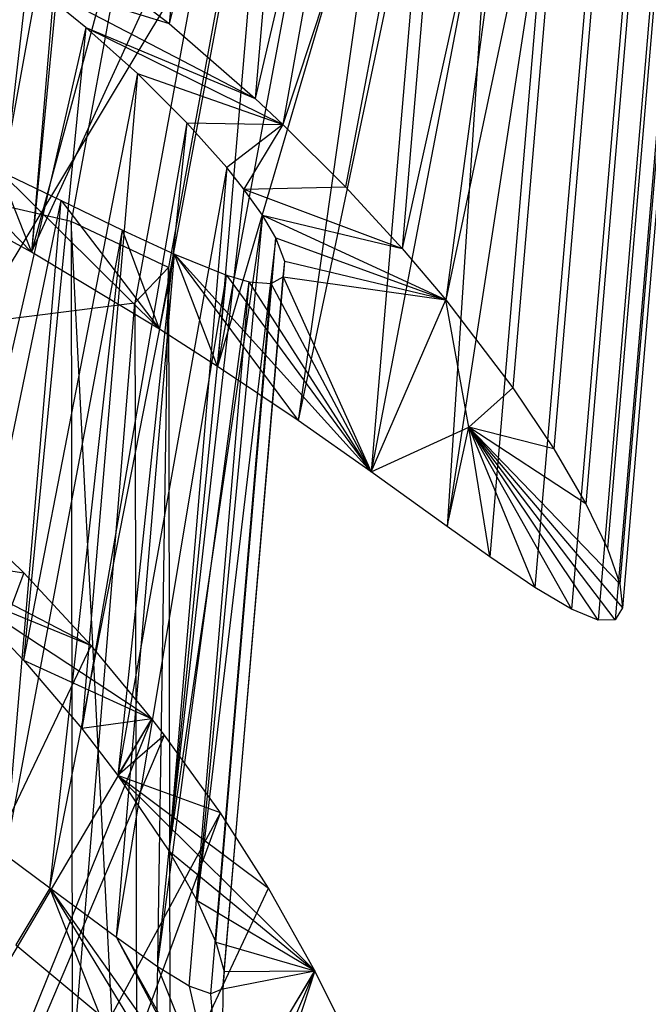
# Model space of a CAD drawing. Extents: x -263 to 235, y 0 to 1231.
# Tile 32 of 78: x -18.24 to -16.52, y 335.19 to 337.89. Entities that reach past the tile are written whole.
import ezdxf

# ---------------------------------------------------------------- set-up
doc = ezdxf.new("R2010")
doc.units = 0
doc.header["$LTSCALE"] = 25.4
doc.layers.get('0').update_dxf_attribs({"color": 13, "linetype": 'CONTINUOUS'})

# ---------------------------------------------------------------- blocks, each defined once
blk = doc.blocks.new('MONO-II-7705_STL_1')
at = {"color": 0}
for p, q in [((260.1657, 372.9667, 73.3305), (259.2278, 367.8539, 74.534)), ((260.1657, 372.9667, 73.3305), (259.2278, 367.8539, 74.534)), ((260.3877, 372.5981, 72.5076), (259.4946, 367.7283, 73.6536)), ((260.3877, 372.5981, 72.5076), (259.4946, 367.7283, 73.6536)), ((260.2594, 372.3077, 71.6351), (259.4022, 367.6308, 72.7348)), ((260.2594, 372.3077, 71.6351), (259.4022, 367.6308, 72.7348)), ((259.8004, 372.1399, 70.8455), (258.9648, 367.5762, 71.9176)), ((259.8004, 372.1399, 70.8455), (258.9648, 367.5762, 71.9176)), ((204.8617, 277.6017, 1096.649), (260.8611, 370.7306, 32.1814)), ((204.8617, 277.6017, 1096.649), (260.8611, 370.7306, 32.1814)), ((259.6559, 370.0637, 68.6645), (259.4965, 368.397, 68.4923)), ((259.6559, 370.0637, 68.6645), (259.4965, 368.397, 68.4923)), ((259.8783, 369.9046, 68.9214), (259.4965, 368.397, 68.4923)), ((259.8783, 369.9046, 68.9214), (259.4965, 368.397, 68.4923)), ((259.8783, 369.9046, 68.9214), (259.7327, 368.1914, 68.764)), ((259.8783, 369.9046, 68.9214), (259.7327, 368.1914, 68.764)), ((260.0943, 369.7348, 69.2141), (259.7327, 368.1914, 68.764)), ((260.0943, 369.7348, 69.2141), (259.7327, 368.1914, 68.764)), ((260.0943, 369.7348, 69.2141), (259.8083, 368.1206, 68.8612)), ((260.0943, 369.7348, 69.2141), (259.8083, 368.1206, 68.8612)), ((260.2875, 369.5677, 69.5255), (259.8083, 368.1206, 68.8612)), ((260.2875, 369.5677, 69.5255), (259.8083, 368.1206, 68.8612)), ((260.2875, 369.5677, 69.5255), (259.9806, 367.9489, 69.106)), ((260.2875, 369.5677, 69.5255), (259.9806, 367.9489, 69.106)), ((260.2875, 369.5677, 69.5255), (260.1356, 367.7803, 69.3611)), ((260.2875, 369.5677, 69.5255), (260.1356, 367.7803, 69.3611)), ((259.2618, 369.4481, 75.8143), (259.1191, 367.7701, 75.66)), ((259.2618, 369.4481, 75.8143), (259.1191, 367.7701, 75.66)), ((259.2807, 369.4397, 75.7963), (259.1191, 367.7701, 75.66)), ((259.2807, 369.4397, 75.7963), (259.1191, 367.7701, 75.66)), ((260.4882, 369.3751, 69.9231), (260.1356, 367.7803, 69.3611)), ((260.4882, 369.3751, 69.9231), (260.1356, 367.7803, 69.3611)), ((260.4882, 369.3751, 69.9231), (260.2555, 367.6389, 69.5893)), ((260.4882, 369.3751, 69.9231), (260.2555, 367.6389, 69.5893)), ((259.5381, 369.3217, 75.5314), (259.1191, 367.7701, 75.66)), ((259.5381, 369.3217, 75.5314), (259.1191, 367.7701, 75.66)), ((260.5977, 369.2588, 70.1907), (260.2555, 367.6389, 69.5893)), ((260.5977, 369.2588, 70.1907), (260.2555, 367.6389, 69.5893)), ((260.5977, 369.2588, 70.1907), (260.4395, 367.3979, 70.0196)), ((260.5977, 369.2588, 70.1907), (260.4395, 367.3979, 70.0196)), ((259.1191, 367.7701, 75.66), (259.7776, 369.2067, 75.2459)), ((259.1191, 367.7701, 75.66), (259.7776, 369.2067, 75.2459)), ((259.4704, 367.5588, 75.2831), (259.7776, 369.2067, 75.2459)), ((259.4704, 367.5588, 75.2831), (259.7776, 369.2067, 75.2459)), ((259.7776, 369.2067, 75.2459), (259.6288, 367.4568, 75.085)), ((259.7776, 369.2067, 75.2459), (259.6288, 367.4568, 75.085)), ((259.9414, 369.1255, 75.0235), (259.6288, 367.4568, 75.085)), ((259.9414, 369.1255, 75.0235), (259.6288, 367.4568, 75.085)), ((260.713, 369.1237, 70.5396), (260.5518, 367.2301, 70.3648)), ((260.713, 369.1237, 70.5396), (260.5518, 367.2301, 70.3648)), ((260.0973, 369.0471, 74.7863), (259.6288, 367.4568, 75.085)), ((260.0973, 369.0471, 74.7863), (259.6288, 367.4568, 75.085)), ((260.0973, 369.0471, 74.7863), (259.85, 367.308, 74.7703)), ((260.0973, 369.0471, 74.7863), (259.85, 367.308, 74.7703)), ((260.2054, 368.9923, 74.6038), (259.85, 367.308, 74.7703)), ((260.2054, 368.9923, 74.6038), (259.85, 367.308, 74.7703)), ((260.2054, 368.9923, 74.6038), (260.0502, 367.1675, 74.436)), ((260.2054, 368.9923, 74.6038), (260.0502, 367.1675, 74.436)), ((260.803, 369.0033, 70.9034), (260.6395, 367.0801, 70.7265)), ((260.803, 369.0033, 70.9034), (260.6395, 367.0801, 70.7265)), ((260.3826, 368.9032, 74.2623), (260.0502, 367.1675, 74.436)), ((260.3826, 368.9032, 74.2623), (260.0502, 367.1675, 74.436)), ((260.3826, 368.9032, 74.2623), (260.2595, 367.0173, 74.0136)), ((260.3826, 368.9032, 74.2623), (260.2595, 367.0173, 74.0136)), ((260.8652, 368.9028, 71.2728), (260.6993, 366.9569, 71.091)), ((260.8652, 368.9028, 71.2728), (260.6993, 366.9569, 71.091)), ((260.5368, 368.8287, 73.9047), (260.2595, 367.0173, 74.0136)), ((260.5368, 368.8287, 73.9047), (260.2595, 367.0173, 74.0136)), ((260.5368, 368.8287, 73.9047), (260.3758, 366.9345, 73.7305)), ((260.5368, 368.8287, 73.9047), (260.3758, 366.9345, 73.7305)), ((260.9001, 368.8233, 71.6481), (260.7332, 366.8602, 71.4676)), ((260.9001, 368.8233, 71.6481), (260.7332, 366.8602, 71.4676)), ((260.6642, 368.7728, 73.54), (260.4997, 366.8502, 73.3662)), ((260.6642, 368.7728, 73.54), (260.4997, 366.8502, 73.3662)), ((260.9075, 368.7667, 72.0255), (260.7398, 366.7947, 71.8474)), ((260.9075, 368.7667, 72.0255), (260.7398, 366.7947, 71.8474)), ((260.7656, 368.7371, 73.1668), (260.6, 366.7904, 72.9878)), ((260.7656, 368.7371, 73.1668), (260.6, 366.7904, 72.9878)), ((260.8398, 368.7235, 72.7906), (260.6732, 366.7604, 72.6083)), ((260.8398, 368.7235, 72.7906), (260.6732, 366.7604, 72.6083)), ((260.8874, 368.7331, 72.4085), (260.7198, 366.7615, 72.2272)), ((260.8874, 368.7331, 72.4085), (260.7198, 366.7615, 72.2272)), ((259.238, 368.598, 68.2399), (259.4965, 368.397, 68.4923)), ((259.238, 368.598, 68.2399), (259.4965, 368.397, 68.4923)), ((259.1069, 368.5177, 69.5846), (258.9136, 366.8418, 69.3621)), ((259.1069, 368.5177, 69.5846), (258.9136, 366.8418, 69.3621)), ((259.2683, 368.3861, 69.8296), (259.1069, 368.5177, 69.5846)), ((259.1069, 368.5177, 69.5846), (259.7327, 368.1914, 68.764)), ((259.1069, 368.5177, 69.5846), (259.7327, 368.1914, 68.764)), ((259.1069, 368.5177, 69.5846), (259.4965, 368.397, 68.4923)), ((259.1069, 368.5177, 69.5846), (259.4965, 368.397, 68.4923)), ((259.2683, 368.3861, 69.8296), (259.1069, 368.5177, 69.5846)), ((259.4965, 368.397, 68.4923), (259.7327, 368.1914, 68.764)), ((259.4965, 368.397, 68.4923), (259.7327, 368.1914, 68.764)), ((259.2683, 368.3861, 69.8296), (258.9136, 366.8418, 69.3621)), ((259.2683, 368.3861, 69.8296), (258.9136, 366.8418, 69.3621)), ((259.2683, 368.3861, 69.8296), (259.0969, 366.6511, 69.6319)), ((259.2683, 368.3861, 69.8296), (259.0969, 366.6511, 69.6319)), ((259.4094, 368.2598, 70.0864), (259.2683, 368.3861, 69.8296)), ((259.2683, 368.3861, 69.8296), (259.8083, 368.1206, 68.8612)), ((259.2683, 368.3861, 69.8296), (259.8083, 368.1206, 68.8612)), ((259.2683, 368.3861, 69.8296), (259.7327, 368.1914, 68.764)), ((259.2683, 368.3861, 69.8296), (259.7327, 368.1914, 68.764)), ((259.4094, 368.2598, 70.0864), (259.2683, 368.3861, 69.8296)), ((259.4094, 368.2598, 70.0864), (259.0969, 366.6511, 69.6319)), ((259.4094, 368.2598, 70.0864), (259.0969, 366.6511, 69.6319)), ((259.4094, 368.2598, 70.0864), (259.2567, 366.4636, 69.9212)), ((259.4094, 368.2598, 70.0864), (259.2567, 366.4636, 69.9212)), ((259.5449, 368.1253, 70.3912), (259.4094, 368.2598, 70.0864)), ((259.4094, 368.2598, 70.0864), (259.8083, 368.1206, 68.8612)), ((259.4094, 368.2598, 70.0864), (259.8083, 368.1206, 68.8612)), ((259.5449, 368.1253, 70.3912), (259.4094, 368.2598, 70.0864)), ((259.7327, 368.1914, 68.764), (259.8083, 368.1206, 68.8612)), ((259.7327, 368.1914, 68.764), (259.8083, 368.1206, 68.8612)), ((259.5449, 368.1253, 70.3912), (259.2567, 366.4636, 69.9212)), ((259.5449, 368.1253, 70.3912), (259.2567, 366.4636, 69.9212)), ((259.5449, 368.1253, 70.3912), (259.3554, 366.3348, 70.1389)), ((259.5449, 368.1253, 70.3912), (259.3554, 366.3348, 70.1389)), ((259.5449, 368.1253, 70.3912), (259.8083, 368.1206, 68.8612)), ((259.6546, 368.0023, 70.712), (259.5449, 368.1253, 70.3912)), ((259.5449, 368.1253, 70.3912), (259.8083, 368.1206, 68.8612)), ((259.6546, 368.0023, 70.712), (259.5449, 368.1253, 70.3912)), ((258.7901, 368.1068, 74.6353), (259.1191, 367.7701, 75.66)), ((258.7901, 368.1068, 74.6353), (259.1191, 367.7701, 75.66)), ((259.8083, 368.1206, 68.8612), (259.6546, 368.0023, 70.712)), ((259.8083, 368.1206, 68.8612), (259.6546, 368.0023, 70.712)), ((259.8083, 368.1206, 68.8612), (259.7017, 367.9433, 70.8876)), ((259.8083, 368.1206, 68.8612), (259.7017, 367.9433, 70.8876)), ((259.8083, 368.1206, 68.8612), (259.9806, 367.9489, 69.106)), ((259.8083, 368.1206, 68.8612), (259.9806, 367.9489, 69.106)), ((259.0306, 367.9935, 74.3261), (259.1191, 367.7701, 75.66)), ((259.0306, 367.9935, 74.3261), (259.1191, 367.7701, 75.66)), ((259.0306, 367.9935, 74.3261), (259.4704, 367.5588, 75.2831)), ((259.0306, 367.9935, 74.3261), (259.4704, 367.5588, 75.2831)), ((259.0306, 367.9935, 74.3261), (259.2001, 367.9116, 74.0657)), ((259.0306, 367.9935, 74.3261), (259.2001, 367.9116, 74.0657)), ((259.6546, 368.0023, 70.712), (259.3554, 366.3348, 70.1389)), ((259.6546, 368.0023, 70.712), (259.3554, 366.3348, 70.1389)), ((259.6546, 368.0023, 70.712), (259.4952, 366.1276, 70.5396)), ((259.6546, 368.0023, 70.712), (259.4952, 366.1276, 70.5396)), ((259.7017, 367.9433, 70.8876), (259.6546, 368.0023, 70.712)), ((259.7017, 367.9433, 70.8876), (259.6546, 368.0023, 70.712)), ((259.2278, 367.8539, 74.534), (258.6424, 367.9885, 75.2421)), ((259.2278, 367.8539, 74.534), (258.6424, 367.9885, 75.2421)), ((259.1191, 367.7701, 75.66), (258.7712, 367.9594, 75.9661)), ((259.1191, 367.7701, 75.66), (258.7712, 367.9594, 75.9661)), ((259.7017, 367.9433, 70.8876), (259.4952, 366.1276, 70.5396)), ((259.7017, 367.9433, 70.8876), (259.4952, 366.1276, 70.5396)), ((259.7017, 367.9433, 70.8876), (259.9806, 367.9489, 69.106)), ((259.7017, 367.9433, 70.8876), (259.9806, 367.9489, 69.106)), ((259.7529, 367.8712, 71.1316), (259.7017, 367.9433, 70.8876)), ((259.7017, 367.9433, 70.8876), (260.1356, 367.7803, 69.3611)), ((259.7017, 367.9433, 70.8876), (260.1356, 367.7803, 69.3611)), ((259.7529, 367.8712, 71.1316), (259.7017, 367.9433, 70.8876)), ((259.9806, 367.9489, 69.106), (260.1356, 367.7803, 69.3611)), ((259.9806, 367.9489, 69.106), (260.1356, 367.7803, 69.3611)), ((258.8566, 366.2515, 74.1998), (259.2001, 367.9116, 74.0657)), ((258.8566, 366.2515, 74.1998), (259.2001, 367.9116, 74.0657)), ((259.0474, 366.1154, 73.9005), (259.2001, 367.9116, 74.0657)), ((259.0474, 366.1154, 73.9005), (259.2001, 367.9116, 74.0657)), ((259.2001, 367.9116, 74.0657), (259.4704, 367.5588, 75.2831)), ((259.2001, 367.9116, 74.0657), (259.4704, 367.5588, 75.2831)), ((259.2001, 367.9116, 74.0657), (259.3682, 367.8305, 73.7573)), ((259.2001, 367.9116, 74.0657), (259.3682, 367.8305, 73.7573)), ((259.7529, 367.8712, 71.1316), (259.4952, 366.1276, 70.5396)), ((259.7529, 367.8712, 71.1316), (259.4952, 366.1276, 70.5396)), ((259.7529, 367.8712, 71.1316), (259.5729, 365.9906, 70.8625)), ((259.7529, 367.8712, 71.1316), (259.5729, 365.9906, 70.8625)), ((259.7889, 367.8098, 71.3792), (259.7529, 367.8712, 71.1316)), ((259.7529, 367.8712, 71.1316), (260.2555, 367.6389, 69.5893)), ((259.7529, 367.8712, 71.1316), (260.2555, 367.6389, 69.5893)), ((259.7529, 367.8712, 71.1316), (260.1356, 367.7803, 69.3611)), ((259.7529, 367.8712, 71.1316), (260.1356, 367.7803, 69.3611)), ((259.7889, 367.8098, 71.3792), (259.7529, 367.8712, 71.1316)), ((259.0474, 366.1154, 73.9005), (259.3682, 367.8305, 73.7573)), ((259.0474, 366.1154, 73.9005), (259.3682, 367.8305, 73.7573)), ((259.1693, 366.0254, 73.6753), (259.3682, 367.8305, 73.7573)), ((259.1693, 366.0254, 73.6753), (259.3682, 367.8305, 73.7573)), ((259.2278, 367.8539, 74.534), (259.2349, 362.4476, 74.7675)), ((259.5036, 362.473, 73.8791), (259.2278, 367.8539, 74.534)), ((259.4946, 367.7283, 73.6536), (259.2278, 367.8539, 74.534)), ((259.5036, 362.473, 73.8791), (259.2278, 367.8539, 74.534)), ((259.4946, 367.7283, 73.6536), (259.2278, 367.8539, 74.534)), ((259.2278, 367.8539, 74.534), (259.2349, 362.4476, 74.7675)), ((259.4704, 367.5588, 75.2831), (259.3682, 367.8305, 73.7573)), ((259.3682, 367.8305, 73.7573), (259.5114, 367.7642, 73.434)), ((259.4704, 367.5588, 75.2831), (259.3682, 367.8305, 73.7573)), ((259.3682, 367.8305, 73.7573), (259.5114, 367.7642, 73.434)), ((259.7889, 367.8098, 71.3792), (259.5729, 365.9906, 70.8625)), ((259.7889, 367.8098, 71.3792), (259.5729, 365.9906, 70.8625)), ((259.6246, 365.8775, 71.2015), (259.7889, 367.8098, 71.3792)), ((259.6246, 365.8775, 71.2015), (259.7889, 367.8098, 71.3792)), ((259.8134, 367.7449, 71.7206), (259.7889, 367.8098, 71.3792)), ((259.7889, 367.8098, 71.3792), (260.2555, 367.6389, 69.5893)), ((259.7889, 367.8098, 71.3792), (260.2555, 367.6389, 69.5893)), ((259.8134, 367.7449, 71.7206), (259.7889, 367.8098, 71.3792)), ((260.1356, 367.7803, 69.3611), (260.2555, 367.6389, 69.5893)), ((260.1356, 367.7803, 69.3611), (260.2555, 367.6389, 69.5893)), ((259.4704, 367.5588, 75.2831), (259.1191, 367.7701, 75.66)), ((259.4704, 367.5588, 75.2831), (259.1191, 367.7701, 75.66)), ((259.1693, 366.0254, 73.6753), (259.5114, 367.7642, 73.434)), ((259.1693, 366.0254, 73.6753), (259.5114, 367.7642, 73.434)), ((259.352, 365.8895, 73.2616), (259.5114, 367.7642, 73.434)), ((259.352, 365.8895, 73.2616), (259.5114, 367.7642, 73.434)), ((259.4704, 367.5588, 75.2831), (259.5114, 367.7642, 73.434)), ((259.4704, 367.5588, 75.2831), (259.5114, 367.7642, 73.434)), ((259.6288, 367.4568, 75.085), (259.5114, 367.7642, 73.434)), ((259.5114, 367.7642, 73.434), (259.85, 367.308, 74.7703)), ((259.6288, 367.4568, 75.085), (259.5114, 367.7642, 73.434)), ((259.5114, 367.7642, 73.434), (259.85, 367.308, 74.7703)), ((259.5114, 367.7642, 73.434), (260.0502, 367.1675, 74.436)), ((259.5114, 367.7642, 73.434), (260.0502, 367.1675, 74.436)), ((259.5114, 367.7642, 73.434), (259.654, 367.7068, 73.0106)), ((259.5114, 367.7642, 73.434), (259.654, 367.7068, 73.0106)), ((259.4022, 367.6308, 72.7348), (259.4946, 367.7283, 73.6536)), ((259.4022, 367.6308, 72.7348), (259.4946, 367.7283, 73.6536)), ((259.4133, 362.4655, 72.955), (259.4946, 367.7283, 73.6536)), ((259.4133, 362.4655, 72.955), (259.4946, 367.7283, 73.6536)), ((259.4946, 367.7283, 73.6536), (259.5036, 362.473, 73.8791)), ((259.4946, 367.7283, 73.6536), (259.5036, 362.473, 73.8791)), ((259.6477, 365.7968, 71.5409), (259.8134, 367.7449, 71.7206)), ((259.6477, 365.7968, 71.5409), (259.8134, 367.7449, 71.7206)), ((259.8094, 367.7024, 72.0691), (259.8134, 367.7449, 71.7206)), ((259.8094, 367.7024, 72.0691), (259.8134, 367.7449, 71.7206)), ((260.2555, 367.6389, 69.5893), (259.8134, 367.7449, 71.7206)), ((260.2555, 367.6389, 69.5893), (259.8134, 367.7449, 71.7206)), ((259.352, 365.8895, 73.2616), (259.654, 367.7068, 73.0106)), ((259.352, 365.8895, 73.2616), (259.654, 367.7068, 73.0106)), ((259.4642, 365.8098, 72.9298), (259.654, 367.7068, 73.0106)), ((259.4642, 365.8098, 72.9298), (259.654, 367.7068, 73.0106)), ((259.6433, 365.7487, 71.8894), (259.8094, 367.7024, 72.0691)), ((259.6433, 365.7487, 71.8894), (259.8094, 367.7024, 72.0691)), ((259.654, 367.7068, 73.0106), (260.0502, 367.1675, 74.436)), ((259.654, 367.7068, 73.0106), (260.0502, 367.1675, 74.436)), ((259.654, 367.7068, 73.0106), (259.7162, 367.6889, 72.7612)), ((259.654, 367.7068, 73.0106), (259.7162, 367.6889, 72.7612)), ((259.7767, 367.6839, 72.4179), (259.8094, 367.7024, 72.0691)), ((259.7767, 367.6839, 72.4179), (259.8094, 367.7024, 72.0691)), ((259.8094, 367.7024, 72.0691), (260.0502, 367.1675, 74.436)), ((259.8094, 367.7024, 72.0691), (260.0502, 367.1675, 74.436)), ((259.8094, 367.7024, 72.0691), (260.2555, 367.6389, 69.5893)), ((259.8094, 367.7024, 72.0691), (260.2555, 367.6389, 69.5893)), ((259.4642, 365.8098, 72.9298), (259.7162, 367.6889, 72.7612)), ((259.4642, 365.8098, 72.9298), (259.7162, 367.6889, 72.7612)), ((259.5518, 365.7566, 72.5835), (259.7162, 367.6889, 72.7612)), ((259.5518, 365.7566, 72.5835), (259.7162, 367.6889, 72.7612)), ((259.611, 365.7357, 72.2393), (259.7767, 367.6839, 72.4179)), ((259.611, 365.7357, 72.2393), (259.7767, 367.6839, 72.4179)), ((260.0502, 367.1675, 74.436), (259.7162, 367.6889, 72.7612)), ((259.7162, 367.6889, 72.7612), (259.7767, 367.6839, 72.4179)), ((260.0502, 367.1675, 74.436), (259.7162, 367.6889, 72.7612)), ((259.7162, 367.6889, 72.7612), (259.7767, 367.6839, 72.4179)), ((260.0502, 367.1675, 74.436), (259.7767, 367.6839, 72.4179)), ((260.0502, 367.1675, 74.436), (259.7767, 367.6839, 72.4179)), ((260.0502, 367.1675, 74.436), (260.2555, 367.6389, 69.5893)), ((260.0502, 367.1675, 74.436), (260.2555, 367.6389, 69.5893)), ((260.2555, 367.6389, 69.5893), (260.4395, 367.3979, 70.0196)), ((260.3185, 367.2896, 71.6603), (260.2555, 367.6389, 69.5893)), ((260.3185, 367.2896, 71.6603), (260.2555, 367.6389, 69.5893)), ((260.2555, 367.6389, 69.5893), (260.4395, 367.3979, 70.0196)), ((258.9648, 367.5762, 71.9176), (259.4022, 367.6308, 72.7348)), ((258.9648, 367.5762, 71.9176), (259.4022, 367.6308, 72.7348)), ((258.9778, 362.4263, 72.1359), (259.4022, 367.6308, 72.7348)), ((258.9778, 362.4263, 72.1359), (259.4022, 367.6308, 72.7348)), ((259.4022, 367.6308, 72.7348), (259.4133, 362.4655, 72.955)), ((259.4022, 367.6308, 72.7348), (259.4133, 362.4655, 72.955)), ((259.6288, 367.4568, 75.085), (259.4704, 367.5588, 75.2831)), ((259.6288, 367.4568, 75.085), (259.4704, 367.5588, 75.2831)), ((259.85, 367.308, 74.7703), (259.6288, 367.4568, 75.085)), ((259.85, 367.308, 74.7703), (259.6288, 367.4568, 75.085)), ((260.4395, 367.3979, 70.0196), (260.3185, 367.2896, 71.6603)), ((260.4395, 367.3979, 70.0196), (260.3185, 367.2896, 71.6603)), ((260.4395, 367.3979, 70.0196), (260.5518, 367.2301, 70.3648)), ((260.4395, 367.3979, 70.0196), (260.5518, 367.2301, 70.3648)), ((260.0502, 367.1675, 74.436), (259.85, 367.308, 74.7703)), ((260.0502, 367.1675, 74.436), (259.85, 367.308, 74.7703)), ((260.0502, 367.1675, 74.436), (260.3185, 367.2896, 71.6603)), ((260.0502, 367.1675, 74.436), (260.3185, 367.2896, 71.6603)), ((260.2595, 367.0173, 74.0136), (260.3185, 367.2896, 71.6603)), ((260.2595, 367.0173, 74.0136), (260.3185, 367.2896, 71.6603)), ((260.3758, 366.9345, 73.7305), (260.3185, 367.2896, 71.6603)), ((260.3185, 367.2896, 71.6603), (260.4997, 366.8502, 73.3662)), ((260.3185, 367.2896, 71.6603), (260.4997, 366.8502, 73.3662)), ((260.3185, 367.2896, 71.6603), (260.6, 366.7904, 72.9878)), ((260.7198, 366.7615, 72.2272), (260.3185, 367.2896, 71.6603)), ((260.3185, 367.2896, 71.6603), (260.7398, 366.7947, 71.8474)), ((260.7198, 366.7615, 72.2272), (260.3185, 367.2896, 71.6603)), ((260.6732, 366.7604, 72.6083), (260.3185, 367.2896, 71.6603)), ((260.6732, 366.7604, 72.6083), (260.3185, 367.2896, 71.6603)), ((260.3185, 367.2896, 71.6603), (260.6, 366.7904, 72.9878)), ((260.5518, 367.2301, 70.3648), (260.3185, 367.2896, 71.6603)), ((260.5518, 367.2301, 70.3648), (260.3185, 367.2896, 71.6603)), ((260.6395, 367.0801, 70.7265), (260.3185, 367.2896, 71.6603)), ((260.7332, 366.8602, 71.4676), (260.3185, 367.2896, 71.6603)), ((260.6395, 367.0801, 70.7265), (260.3185, 367.2896, 71.6603)), ((260.7332, 366.8602, 71.4676), (260.3185, 367.2896, 71.6603)), ((260.3185, 367.2896, 71.6603), (260.7398, 366.7947, 71.8474)), ((260.3758, 366.9345, 73.7305), (260.3185, 367.2896, 71.6603)), ((260.5518, 367.2301, 70.3648), (260.6395, 367.0801, 70.7265)), ((260.5518, 367.2301, 70.3648), (260.6395, 367.0801, 70.7265)), ((260.2595, 367.0173, 74.0136), (260.0502, 367.1675, 74.436)), ((260.2595, 367.0173, 74.0136), (260.0502, 367.1675, 74.436)), ((259.0981, 366.8904, 67.8274), (258.9055, 367.0762, 67.5929)), ((259.0981, 366.8904, 67.8274), (258.9055, 367.0762, 67.5929)), ((260.6395, 367.0801, 70.7265), (260.6993, 366.9569, 71.091)), ((260.6395, 367.0801, 70.7265), (260.6993, 366.9569, 71.091)), ((260.3758, 366.9345, 73.7305), (260.2595, 367.0173, 74.0136)), ((260.3758, 366.9345, 73.7305), (260.2595, 367.0173, 74.0136)), ((260.6993, 366.9569, 71.091), (260.7332, 366.8602, 71.4676)), ((260.6993, 366.9569, 71.091), (260.7332, 366.8602, 71.4676)), ((258.8188, 366.932, 69.2413), (259.0981, 366.8904, 67.8274)), ((258.8188, 366.932, 69.2413), (259.0981, 366.8904, 67.8274)), ((258.8188, 366.932, 69.2413), (259.2827, 366.6909, 68.0888)), ((258.8188, 366.932, 69.2413), (259.2827, 366.6909, 68.0888)), ((260.4997, 366.8502, 73.3662), (260.3758, 366.9345, 73.7305)), ((260.4997, 366.8502, 73.3662), (260.3758, 366.9345, 73.7305)), ((259.0981, 366.8904, 67.8274), (258.0649, 364.1394, 68.5132)), ((259.0981, 366.8904, 67.8274), (258.0649, 364.1394, 68.5132)), ((259.2827, 366.6909, 68.0888), (259.0981, 366.8904, 67.8274)), ((259.2827, 366.6909, 68.0888), (259.0981, 366.8904, 67.8274)), ((260.7332, 366.8602, 71.4676), (260.7398, 366.7947, 71.8474)), ((260.7332, 366.8602, 71.4676), (260.7398, 366.7947, 71.8474)), ((258.9136, 366.8418, 69.3621), (259.2827, 366.6909, 68.0888)), ((258.9136, 366.8418, 69.3621), (259.2827, 366.6909, 68.0888)), ((258.9136, 366.8418, 69.3621), (259.4487, 366.4901, 68.3638)), ((258.9136, 366.8418, 69.3621), (259.4487, 366.4901, 68.3638)), ((258.9136, 366.8418, 69.3621), (259.0969, 366.6511, 69.6319)), ((258.9136, 366.8418, 69.3621), (259.0969, 366.6511, 69.6319)), ((260.6, 366.7904, 72.9878), (260.4997, 366.8502, 73.3662)), ((260.6, 366.7904, 72.9878), (260.4997, 366.8502, 73.3662)), ((260.6732, 366.7604, 72.6083), (260.6, 366.7904, 72.9878)), ((260.6732, 366.7604, 72.6083), (260.6, 366.7904, 72.9878)), ((260.7398, 366.7947, 71.8474), (260.7198, 366.7615, 72.2272)), ((260.7398, 366.7947, 71.8474), (260.7198, 366.7615, 72.2272)), ((260.7198, 366.7615, 72.2272), (260.6732, 366.7604, 72.6083)), ((260.7198, 366.7615, 72.2272), (260.6732, 366.7604, 72.6083)), ((258.0649, 364.1394, 68.5132), (259.2827, 366.6909, 68.0888)), ((258.0649, 364.1394, 68.5132), (259.2827, 366.6909, 68.0888)), ((259.4487, 366.4901, 68.3638), (259.2827, 366.6909, 68.0888)), ((259.4487, 366.4901, 68.3638), (259.2827, 366.6909, 68.0888)), ((259.0969, 366.6511, 69.6319), (259.4487, 366.4901, 68.3638)), ((259.0969, 366.6511, 69.6319), (259.4487, 366.4901, 68.3638)), ((259.0969, 366.6511, 69.6319), (259.2567, 366.4636, 69.9212)), ((259.0969, 366.6511, 69.6319), (259.2567, 366.4636, 69.9212)), ((258.0649, 364.1394, 68.5132), (259.4487, 366.4901, 68.3638)), ((258.0649, 364.1394, 68.5132), (259.4487, 366.4901, 68.3638)), ((258.4734, 364.0676, 68.9164), (259.4487, 366.4901, 68.3638)), ((258.4734, 364.0676, 68.9164), (259.4487, 366.4901, 68.3638)), ((259.4487, 366.4901, 68.3638), (259.2567, 366.4636, 69.9212)), ((259.4487, 366.4901, 68.3638), (259.2567, 366.4636, 69.9212)), ((259.3554, 366.3348, 70.1389), (259.4487, 366.4901, 68.3638)), ((259.3554, 366.3348, 70.1389), (259.4487, 366.4901, 68.3638)), ((259.4839, 366.4446, 68.4281), (259.4487, 366.4901, 68.3638)), ((259.4839, 366.4446, 68.4281), (259.4487, 366.4901, 68.3638)), ((259.2567, 366.4636, 69.9212), (259.3554, 366.3348, 70.1389)), ((259.2567, 366.4636, 69.9212), (259.3554, 366.3348, 70.1389)), ((258.4734, 364.0676, 68.9164), (259.4839, 366.4446, 68.4281)), ((258.4734, 364.0676, 68.9164), (259.4839, 366.4446, 68.4281)), ((259.4839, 366.4446, 68.4281), (259.3554, 366.3348, 70.1389)), ((259.4839, 366.4446, 68.4281), (259.3554, 366.3348, 70.1389)), ((259.6371, 366.2315, 68.7397), (259.4839, 366.4446, 68.4281)), ((259.6371, 366.2315, 68.7397), (259.4839, 366.4446, 68.4281)), ((259.6371, 366.2315, 68.7397), (259.3554, 366.3348, 70.1389)), ((259.3554, 366.3348, 70.1389), (259.7688, 366.0254, 69.0621)), ((259.6371, 366.2315, 68.7397), (259.3554, 366.3348, 70.1389)), ((259.3554, 366.3348, 70.1389), (259.7688, 366.0254, 69.0621)), ((259.3554, 366.3348, 70.1389), (259.8959, 365.7986, 69.4492)), ((259.3554, 366.3348, 70.1389), (259.8959, 365.7986, 69.4492)), ((259.3554, 366.3348, 70.1389), (259.4952, 366.1276, 70.5396)), ((259.3554, 366.3348, 70.1389), (259.4952, 366.1276, 70.5396)), ((258.4734, 364.0676, 68.9164), (259.6371, 366.2315, 68.7397)), ((258.4734, 364.0676, 68.9164), (259.6371, 366.2315, 68.7397)), ((258.8184, 363.9961, 69.3752), (259.6371, 366.2315, 68.7397)), ((258.8184, 363.9961, 69.3752), (259.6371, 366.2315, 68.7397)), ((259.7688, 366.0254, 69.0621), (259.6371, 366.2315, 68.7397)), ((259.7688, 366.0254, 69.0621), (259.6371, 366.2315, 68.7397)), ((259.4952, 366.1276, 70.5396), (259.8959, 365.7986, 69.4492)), ((259.4952, 366.1276, 70.5396), (259.8959, 365.7986, 69.4492)), ((259.4952, 366.1276, 70.5396), (259.5729, 365.9906, 70.8625)), ((259.4952, 366.1276, 70.5396), (259.5729, 365.9906, 70.8625)), ((259.1693, 366.0254, 73.6753), (259.0474, 366.1154, 73.9005)), ((259.1693, 366.0254, 73.6753), (259.0474, 366.1154, 73.9005)), ((258.8184, 363.9961, 69.3752), (259.7688, 366.0254, 69.0621)), ((258.8184, 363.9961, 69.3752), (259.7688, 366.0254, 69.0621)), ((259.1693, 366.0254, 73.6753), (259.0759, 365.8701, 75.4504)), ((259.1693, 366.0254, 73.6753), (259.0759, 365.8701, 75.4504)), ((259.3063, 365.6776, 75.0543), (259.1693, 366.0254, 73.6753)), ((259.352, 365.8895, 73.2616), (259.1693, 366.0254, 73.6753)), ((259.1693, 366.0254, 73.6753), (259.6142, 365.3974, 74.3811)), ((259.1693, 366.0254, 73.6753), (259.6142, 365.3974, 74.3811)), ((259.1693, 366.0254, 73.6753), (259.4697, 365.5318, 74.7226)), ((259.1693, 366.0254, 73.6753), (259.4697, 365.5318, 74.7226)), ((259.3063, 365.6776, 75.0543), (259.1693, 366.0254, 73.6753)), ((259.352, 365.8895, 73.2616), (259.1693, 366.0254, 73.6753)), ((259.8959, 365.7986, 69.4492), (259.7688, 366.0254, 69.0621)), ((259.8959, 365.7986, 69.4492), (259.7688, 366.0254, 69.0621)), ((259.5729, 365.9906, 70.8625), (259.6246, 365.8775, 71.2015)), ((259.8959, 365.7986, 69.4492), (259.5729, 365.9906, 70.8625)), ((259.8959, 365.7986, 69.4492), (259.5729, 365.9906, 70.8625)), ((259.5729, 365.9906, 70.8625), (259.6246, 365.8775, 71.2015)), ((259.4642, 365.8098, 72.9298), (259.352, 365.8895, 73.2616)), ((259.352, 365.8895, 73.2616), (259.64, 365.373, 74.3142)), ((259.352, 365.8895, 73.2616), (259.64, 365.373, 74.3142)), ((259.352, 365.8895, 73.2616), (259.6142, 365.3974, 74.3811)), ((259.352, 365.8895, 73.2616), (259.6142, 365.3974, 74.3811)), ((259.4642, 365.8098, 72.9298), (259.352, 365.8895, 73.2616)), ((259.0759, 365.8701, 75.4504), (259.3063, 365.6776, 75.0543)), ((259.0759, 365.8701, 75.4504), (259.3063, 365.6776, 75.0543)), ((259.6246, 365.8775, 71.2015), (259.8959, 365.7986, 69.4492)), ((259.6246, 365.8775, 71.2015), (259.8959, 365.7986, 69.4492)), ((259.6246, 365.8775, 71.2015), (259.6477, 365.7968, 71.5409)), ((259.6246, 365.8775, 71.2015), (259.6477, 365.7968, 71.5409)), ((259.5518, 365.7566, 72.5835), (259.4642, 365.8098, 72.9298)), ((259.4642, 365.8098, 72.9298), (259.64, 365.373, 74.3142)), ((259.4642, 365.8098, 72.9298), (259.64, 365.373, 74.3142)), ((259.5518, 365.7566, 72.5835), (259.4642, 365.8098, 72.9298)), ((258.8184, 363.9961, 69.3752), (259.8959, 365.7986, 69.4492)), ((258.8184, 363.9961, 69.3752), (259.8959, 365.7986, 69.4492)), ((259.0923, 363.9264, 69.8799), (259.8959, 365.7986, 69.4492)), ((259.0923, 363.9264, 69.8799), (259.8959, 365.7986, 69.4492)), ((259.8959, 365.7986, 69.4492), (259.64, 365.373, 74.3142)), ((259.8959, 365.7986, 69.4492), (259.64, 365.373, 74.3142)), ((259.6433, 365.7487, 71.8894), (259.8959, 365.7986, 69.4492)), ((259.6433, 365.7487, 71.8894), (259.8959, 365.7986, 69.4492)), ((259.6477, 365.7968, 71.5409), (259.6433, 365.7487, 71.8894)), ((259.6477, 365.7968, 71.5409), (259.6433, 365.7487, 71.8894)), ((259.6477, 365.7968, 71.5409), (259.8959, 365.7986, 69.4492)), ((259.6477, 365.7968, 71.5409), (259.8959, 365.7986, 69.4492)), ((259.8959, 365.7986, 69.4492), (259.8029, 365.516, 72.013)), ((259.8959, 365.7986, 69.4492), (259.8029, 365.516, 72.013)), ((259.9652, 365.6585, 69.7118), (259.8959, 365.7986, 69.4492)), ((259.9652, 365.6585, 69.7118), (259.8959, 365.7986, 69.4492)), ((259.611, 365.7357, 72.2393), (259.5518, 365.7566, 72.5835)), ((259.5518, 365.7566, 72.5835), (259.64, 365.373, 74.3142)), ((259.5518, 365.7566, 72.5835), (259.64, 365.373, 74.3142)), ((259.611, 365.7357, 72.2393), (259.5518, 365.7566, 72.5835)), ((259.6433, 365.7487, 71.8894), (259.611, 365.7357, 72.2393)), ((259.6433, 365.7487, 71.8894), (259.611, 365.7357, 72.2393)), ((259.6433, 365.7487, 71.8894), (259.64, 365.373, 74.3142)), ((259.6433, 365.7487, 71.8894), (259.64, 365.373, 74.3142)), ((259.64, 365.373, 74.3142), (259.611, 365.7357, 72.2393)), ((259.64, 365.373, 74.3142), (259.611, 365.7357, 72.2393))]:
    blk.add_line(p, q, dxfattribs=at)

msp = doc.modelspace()

# ---------------------------------------------------------------- block references
at = {"color": 25}
msp.add_blockref('MONO-II-7705_STL_1', (-277.3313, -30.5158, -27.2238), dxfattribs=at)

doc.saveas('drawing.dxf')
